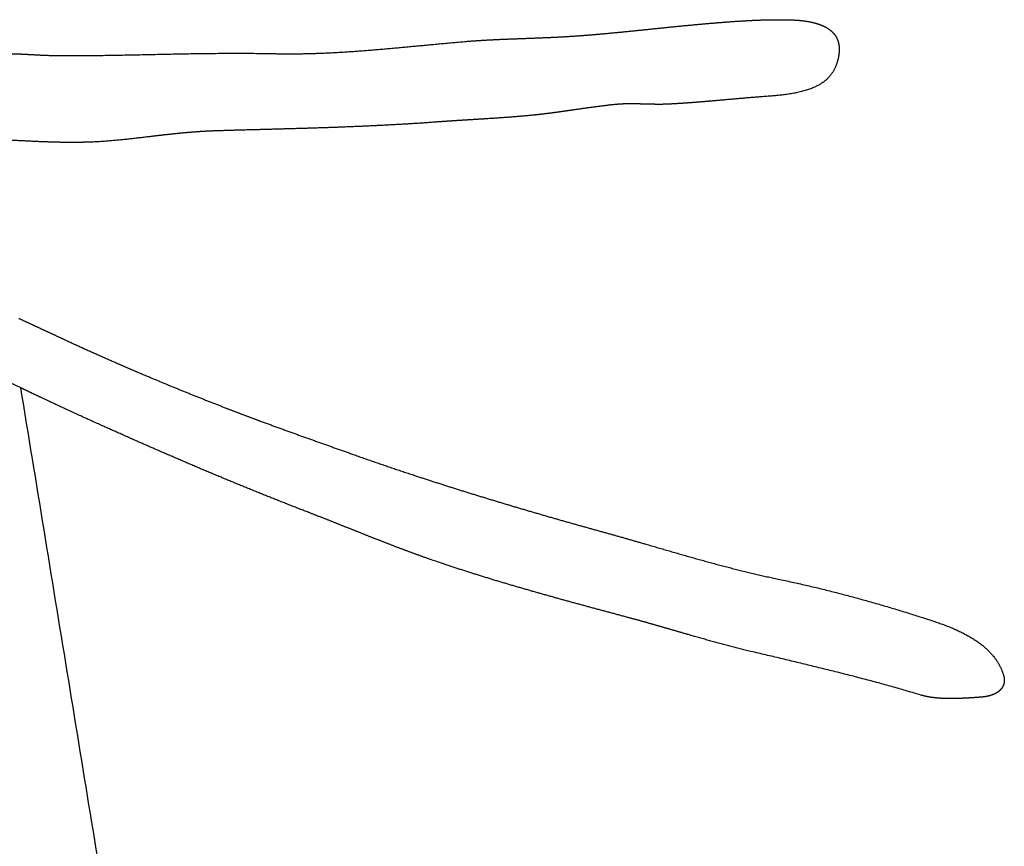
# Model space of a CAD drawing. Header units: millimetres. Extents: x 364 to 1163, y -230 to 1292.
# Tile 18 of 39: x 1051.175 to 1051.554, y -194.658 to -194.34. Entities that reach past the tile are written whole.
import ezdxf

# ---------------------------------------------------------------- set-up
doc = ezdxf.new("R2010")
doc.units = ezdxf.units.MM
doc.layers.add('Make2D$Visible$Curves', color=7, linetype='Continuous', true_color=0x000000)
doc.layers.add('Make2D$Visible$Tangents', color=7, linetype='Continuous', true_color=0x000000)

msp = doc.modelspace()

# ---------------------------------------------------------------- linework, layer by layer
at = {"layer": 'Make2D$Visible$Curves', "color": 18, "lineweight": -3, "true_color": 0x000000}
for points, weights, knots in [([(1051.38988, -194.34638), (1051.39377, -194.3461), (1051.39765, -194.34577), (1051.40153, -194.34541), (1051.40735, -194.34488), (1051.41317, -194.34428), (1051.41903, -194.34367), (1051.42489, -194.34307), (1051.43079, -194.34247), (1051.43674, -194.34193)], [3708.15499931, 3708.15057211, 3708.14607745, 3708.14165172, 3708.13501115, 3708.12852469, 3708.12263997, 3708.11675009, 3708.11146082, 3708.10722052], [-0.2835739, -0.2835739, -0.2835739, -0.2835739, -0.2127247, -0.2127247, -0.2127247, -0.1064172, -0.1064172, -0.1064172, 0, 0, 0, 0]), ([(1051.43674, -194.34193), (1051.44241, -194.34142), (1051.44813, -194.34093), (1051.45391, -194.34059), (1051.45682, -194.34042), (1051.45975, -194.34029), (1051.46269, -194.34022), (1051.46566, -194.34015), (1051.46863, -194.34014), (1051.47162, -194.34021)], [3708.10722052, 3708.10318859, 3708.09983365, 3708.09809243, 3708.09721452, 3708.09674699, 3708.09682122, 3708.09689587, 3708.09751949, 3708.09882939], [-0.2039628, -0.2039628, -0.2039628, -0.2039628, -0.102549, -0.102549, -0.102549, -0.0514243, -0.0514243, -0.0514243, 0, 0, 0, 0]), ([(1051.47162, -194.34021), (1051.47444, -194.34028), (1051.47732, -194.34051), (1051.48004, -194.34109), (1051.48159, -194.34143), (1051.48312, -194.34188), (1051.48446, -194.34248), (1051.48582, -194.34309), (1051.48704, -194.34386), (1051.48796, -194.34473), (1051.48878, -194.3455), (1051.4894, -194.34635), (1051.48984, -194.34722), (1051.49055, -194.34865), (1051.4908, -194.35017), (1051.4908, -194.35165), (1051.4908, -194.35233), (1051.49074, -194.35302), (1051.49064, -194.35371)], [3708.09882939, 3708.1000784, 3708.10261221, 3708.10748378, 3708.11028002, 3708.11393527, 3708.11849432, 3708.12308855, 3708.12876036, 3708.13493537, 3708.14039611, 3708.14635408, 3708.15235457, 3708.16215966, 3708.17231896, 3708.18213007, 3708.18669853, 3708.19123446, 3708.19572143], [0, 0, 0, 0, 0.0490256, 0.0490256, 0.0490256, 0.0771546, 0.0771546, 0.0771546, 0.1056199, 0.1056199, 0.1056199, 0.1306737, 0.1306737, 0.1306737, 0.1716481, 0.1716481, 0.1716481, 0.190586, 0.190586, 0.190586, 0.190586]), ([(1051.27334, -194.35323), (1051.27953, -194.35337), (1051.28567, -194.35327), (1051.29176, -194.35302), (1051.30094, -194.35264), (1051.31004, -194.35191), (1051.31921, -194.35108), (1051.32838, -194.35026), (1051.33763, -194.34933), (1051.34707, -194.34852)], [3708.36385756, 3708.35144349, 3708.33831535, 3708.32494348, 3708.3048159, 3708.28411771, 3708.26429725, 3708.24445623, 3708.22547044, 3708.20881704], [-0.4763996, -0.4763996, -0.4763996, -0.4763996, -0.3576471, -0.3576471, -0.3576471, -0.1789259, -0.1789259, -0.1789259, 0, 0, 0, 0]), ([(1051.34707, -194.34852), (1051.35051, -194.34824), (1051.35401, -194.34802), (1051.35754, -194.34785), (1051.36286, -194.34759), (1051.36825, -194.34742), (1051.37366, -194.34721), (1051.37907, -194.347), (1051.38449, -194.34676), (1051.38988, -194.34638)], [3708.20881704, 3708.20277985, 3708.19742267, 3708.19253658, 3708.18517827, 3708.17887653, 3708.17287361, 3708.16686714, 3708.16115678, 3708.15499931], [0, 0, 0, 0, 0.0652033, 0.0652033, 0.0652033, 0.1633813, 0.1633813, 0.1633813, 0.2616098, 0.2616098, 0.2616098, 0.2616098]), ([(1051.17149, -194.35323), (1051.17287, -194.35326), (1051.17427, -194.35331), (1051.17568, -194.35337), (1051.17709, -194.35344), (1051.17851, -194.35352), (1051.17993, -194.35359), (1051.18276, -194.35375), (1051.18561, -194.3539), (1051.18841, -194.35393)], [3708.66169659, 3708.65671581, 3708.6519044, 3708.64719694, 3708.64249037, 3708.63788619, 3708.63331244, 3708.6242135, 3708.61522874, 3708.60579827], [-0.1196571, -0.1196571, -0.1196571, -0.1196571, -0.089659, -0.089659, -0.089659, -0.0596699, -0.0596699, -0.0596699, 0, 0, 0, 0]), ([(1051.49064, -194.35371), (1051.49, -194.35801), (1051.4881, -194.36238), (1051.47803, -194.3681), (1051.47105, -194.36911), (1051.46422, -194.36959)], [3708.19572143, 3708.22399338, 3708.25200296, 3708.28634596, 3708.29112479, 3708.2933425], [0, 0, 0, 0, 0.1217477, 0.1217477, 0.2434953, 0.2434953, 0.2434953, 0.2434953]), ([(1051.4251, -194.37268), (1051.4217, -194.37285), (1051.41823, -194.37272), (1051.41478, -194.37264), (1051.41306, -194.37259), (1051.41135, -194.37256), (1051.40965, -194.37257), (1051.40794, -194.37259), (1051.40623, -194.37266), (1051.40459, -194.37283)], [3708.31690017, 3708.31903522, 3708.31940779, 3708.32023139, 3708.32064109, 3708.32115858, 3708.322068, 3708.32298479, 3708.32430881, 3708.32633335], [0, 0, 0, 0, 0.0603948, 0.0603948, 0.0603948, 0.0904041, 0.0904041, 0.0904041, 0.1207017, 0.1207017, 0.1207017, 0.1207017]), ([(1051.46422, -194.36959), (1051.45763, -194.37006), (1051.45111, -194.37066), (1051.44461, -194.37124), (1051.44136, -194.37152), (1051.43812, -194.3718), (1051.43487, -194.37205), (1051.43162, -194.3723), (1051.42836, -194.37252), (1051.4251, -194.37268)], [3708.2933425, 3708.29549398, 3708.29928033, 3708.30358224, 3708.3057355, 3708.30801781, 3708.31028561, 3708.31255394, 3708.31480811, 3708.31690017], [-0.2318108, -0.2318108, -0.2318108, -0.2318108, -0.1159569, -0.1159569, -0.1159569, -0.0579865, -0.0579865, -0.0579865, 0, 0, 0, 0]), ([(1051.40459, -194.37283), (1051.39922, -194.37337), (1051.39399, -194.37412), (1051.3888, -194.37487), (1051.3862, -194.37524), (1051.38361, -194.37562), (1051.38102, -194.37597), (1051.37842, -194.37631), (1051.37581, -194.37663), (1051.37318, -194.3769)], [3708.32633335, 3708.33288511, 3708.34129342, 3708.35014756, 3708.354582, 3708.35913199, 3708.36362771, 3708.36812463, 3708.37256849, 3708.37678332], [0, 0, 0, 0, 0.0986609, 0.0986609, 0.0986609, 0.1480401, 0.1480401, 0.1480401, 0.1974373, 0.1974373, 0.1974373, 0.1974373]), ([(1051.33656, -194.37951), (1051.32198, -194.38062), (1051.30744, -194.38128), (1051.29312, -194.38176), (1051.28594, -194.382), (1051.27881, -194.3822), (1051.27176, -194.38239), (1051.2647, -194.38258), (1051.25772, -194.38276), (1051.25084, -194.38297)], [3708.4365945, 3708.46424201, 3708.49297164, 3708.52427743, 3708.53997404, 3708.55632351, 3708.57350588, 3708.59071182, 3708.60876043, 3708.62781478], [-0.5583305, -0.5583305, -0.5583305, -0.5583305, -0.2796317, -0.2796317, -0.2796317, -0.1399159, -0.1399159, -0.1399159, 0, 0, 0, 0]), ([(1051.37318, -194.3769), (1051.36709, -194.37752), (1051.36093, -194.37795), (1051.35481, -194.37834), (1051.35174, -194.37853), (1051.34868, -194.37871), (1051.34564, -194.3789), (1051.34259, -194.37909), (1051.33956, -194.37929), (1051.33656, -194.37951)], [3708.37678332, 3708.38660305, 3708.39588389, 3708.40554063, 3708.41037019, 3708.41529496, 3708.42043073, 3708.4255688, 3708.43091922, 3708.4365945], [-0.2291738, -0.2291738, -0.2291738, -0.2291738, -0.1146088, -0.1146088, -0.1146088, -0.057319, -0.057319, -0.057319, 0, 0, 0, 0]), ([(1051.25084, -194.38297), (1051.24649, -194.38311), (1051.24227, -194.38341), (1051.23816, -194.38379), (1051.23405, -194.38418), (1051.23003, -194.38464), (1051.22606, -194.38511), (1051.21835, -194.38602), (1051.21077, -194.38695), (1051.20291, -194.38728)], [3708.62781478, 3708.63989545, 3708.65322732, 3708.66726512, 3708.68128984, 3708.69603755, 3708.71106805, 3708.74023588, 3708.77053693, 3708.79898741], [-0.3490714, -0.3490714, -0.3490714, -0.3490714, -0.2604055, -0.2604055, -0.2604055, -0.1718711, -0.1718711, -0.1718711, 0, 0, 0, 0]), ([(1051.20291, -194.38728), (1051.19995, -194.3874), (1051.19695, -194.38745), (1051.19393, -194.38743), (1051.19092, -194.38741), (1051.18789, -194.38733), (1051.18485, -194.38722), (1051.17883, -194.387), (1051.1728, -194.38664), (1051.16688, -194.38634)], [3708.79898741, 3708.80968636, 3708.82013485, 3708.83044408, 3708.84075148, 3708.85092377, 3708.86108248, 3708.88125612, 3708.90138566, 3708.92243147], [-0.2575976, -0.2575976, -0.2575976, -0.2575976, -0.1929567, -0.1929567, -0.1929567, -0.1283342, -0.1283342, -0.1283342, 0, 0, 0, 0]), ([(1051.17542, -194.48188), (1051.17035, -194.47945), (1051.16531, -194.47699), (1051.16029, -194.4745), (1051.14515, -194.46699), (1051.13024, -194.45922), (1051.11559, -194.45119)], [3709.59217159, 3709.59481516, 3709.59776269, 3709.60101176, 3709.61081067, 3709.62336212, 3709.63858248], [-0.3965685, -0.3965685, -0.3965685, -0.3965685, -0.2978419, -0.2978419, -0.2978419, 0, 0, 0, 0]), ([(1051.17479, -194.45519), (1051.17783, -194.45659), (1051.18087, -194.458), (1051.18392, -194.45942), (1051.18696, -194.46083), (1051.19002, -194.46225), (1051.19308, -194.46366), (1051.19918, -194.46647), (1051.2053, -194.46926), (1051.21147, -194.47196)], [3709.39788526, 3709.39607652, 3709.39454586, 3709.39322381, 3709.39190181, 3709.3907882, 3709.38981379, 3709.38787064, 3709.38648025, 3709.38510165], [-0.2351598, -0.2351598, -0.2351598, -0.2351598, -0.1762819, -0.1762819, -0.1762819, -0.1174082, -0.1174082, -0.1174082, 0, 0, 0, 0]), ([(1051.21147, -194.47196), (1051.21505, -194.47352), (1051.21865, -194.47507), (1051.22225, -194.4766), (1051.22765, -194.47889), (1051.23309, -194.48113), (1051.23854, -194.48334), (1051.24399, -194.48555), (1051.24947, -194.48772), (1051.25496, -194.48985)], [3709.38510165, 3709.38431598, 3709.38361653, 3709.38301661, 3709.38211636, 3709.38144021, 3709.38103214, 3709.3806239, 3709.38048393, 3709.38065489], [0, 0, 0, 0, 0.0681632, 0.0681632, 0.0681632, 0.17045, 0.17045, 0.17045, 0.2727797, 0.2727797, 0.2727797, 0.2727797]), ([(1051.20639, -194.49628), (1051.19861, -194.49278), (1051.19087, -194.48921), (1051.18319, -194.48558), (1051.18059, -194.48436), (1051.178, -194.48312), (1051.17542, -194.48188)], [3709.57988761, 3709.5820153, 3709.58484365, 3709.58836629, 3709.58955563, 3709.59082416, 3709.59217159], [0, 0, 0, 0, 0.1490504, 0.1490504, 0.1490504, 0.19937, 0.19937, 0.19937, 0.19937]), ([(1051.25496, -194.48985), (1051.25897, -194.49141), (1051.26299, -194.49293), (1051.26703, -194.49443), (1051.27308, -194.49667), (1051.27916, -194.49887), (1051.28525, -194.50105), (1051.29135, -194.50322), (1051.29746, -194.50538), (1051.30357, -194.50756)], [3709.38065489, 3709.38076132, 3709.38091157, 3709.38118554, 3709.38159666, 3709.3822869, 3709.3835181, 3709.38475021, 3709.38652469, 3709.38909259], [-0.2987595, -0.2987595, -0.2987595, -0.2987595, -0.2241174, -0.2241174, -0.2241174, -0.112103, -0.112103, -0.112103, 0, 0, 0, 0]), ([(1051.28638, -194.52989), (1051.27285, -194.52469), (1051.25943, -194.51924), (1051.24612, -194.51362), (1051.23945, -194.5108), (1051.2328, -194.50794), (1051.22618, -194.50505), (1051.21956, -194.50216), (1051.21296, -194.49923), (1051.20639, -194.49628)], [3709.58567171, 3709.58093586, 3709.57767983, 3709.5765046, 3709.57591552, 3709.57584964, 3709.57638603, 3709.57692288, 3709.57806326, 3709.57988761], [-0.5019975, -0.5019975, -0.5019975, -0.5019975, -0.251347, -0.251347, -0.251347, -0.1257286, -0.1257286, -0.1257286, 0, 0, 0, 0]), ([(1051.30357, -194.50756), (1051.31142, -194.51035), (1051.31931, -194.51304), (1051.32724, -194.51566), (1051.33914, -194.51958), (1051.35111, -194.52332), (1051.36312, -194.52691), (1051.37516, -194.53051), (1051.38724, -194.53396), (1051.39934, -194.53729)], [3709.38909259, 3709.39238002, 3709.39606631, 3709.40024274, 3709.4065179, 3709.41390377, 3709.42268327, 3709.43147944, 3709.44167943, 3709.45352962], [-0.5772275, -0.5772275, -0.5772275, -0.5772275, -0.4332156, -0.4332156, -0.4332156, -0.2168157, -0.2168157, -0.2168157, 0, 0, 0, 0]), ([(1051.33644, -194.54909), (1051.32798, -194.54622), (1051.31963, -194.54302), (1051.31132, -194.53975), (1051.30716, -194.53811), (1051.30301, -194.53645), (1051.29886, -194.5348), (1051.2947, -194.53314), (1051.29054, -194.5315), (1051.28638, -194.52989)], [3709.61811764, 3709.61270435, 3709.60608926, 3709.60006961, 3709.59705844, 3709.59419638, 3709.59171778, 3709.58923736, 3709.58714055, 3709.58567171], [-0.3088144, -0.3088144, -0.3088144, -0.3088144, -0.1544557, -0.1544557, -0.1544557, -0.0772605, -0.0772605, -0.0772605, 0, 0, 0, 0]), ([(1051.39934, -194.53729), (1051.40501, -194.53886), (1051.41066, -194.54048), (1051.41628, -194.54211), (1051.42474, -194.54456), (1051.43316, -194.54703), (1051.44163, -194.54933), (1051.45011, -194.55163), (1051.45865, -194.55378), (1051.46728, -194.55557)], [3709.45352962, 3709.45906935, 3709.46559535, 3709.47268818, 3709.4833428, 3709.49527694, 3709.50721164, 3709.51915675, 3709.531116, 3709.54187471], [-0.4069359, -0.4069359, -0.4069359, -0.4069359, -0.3053486, -0.3053486, -0.3053486, -0.1527643, -0.1527643, -0.1527643, 0, 0, 0, 0]), ([(1051.40925, -194.5703), (1051.39706, -194.56704), (1051.38485, -194.56377), (1051.3727, -194.56029), (1051.36662, -194.55856), (1051.36055, -194.55677), (1051.35451, -194.55491), (1051.34846, -194.55305), (1051.34244, -194.55111), (1051.33644, -194.54909)], [3709.6711747, 3709.65929759, 3709.649792, 3709.64140235, 3709.63720075, 3709.63327544, 3709.6294546, 3709.62563171, 3709.62191273, 3709.61811764], [0, 0, 0, 0, 0.2179864, 0.2179864, 0.2179864, 0.3271354, 0.3271354, 0.3271354, 0.4363452, 0.4363452, 0.4363452, 0.4363452]), ([(1051.45609, -194.58326), (1051.4482, -194.58139), (1051.44042, -194.5792), (1051.43266, -194.57696), (1051.42877, -194.57583), (1051.42489, -194.5747), (1051.42099, -194.57358), (1051.4171, -194.57245), (1051.41318, -194.57135), (1051.40925, -194.5703)], [3709.73163408, 3709.72163818, 3709.71037783, 3709.6996779, 3709.69432752, 3709.68911631, 3709.68428518, 3709.67944929, 3709.67499254, 3709.6711747], [-0.2810722, -0.2810722, -0.2810722, -0.2810722, -0.1405626, -0.1405626, -0.1405626, -0.0703217, -0.0703217, -0.0703217, 0, 0, 0, 0]), ([(1051.52768, -194.57196), (1051.53424, -194.57412), (1051.54031, -194.57684), (1051.54972, -194.58386), (1051.55282, -194.58814), (1051.55413, -194.59268)], [3709.66158125, 3709.67912314, 3709.70074636, 3709.75330666, 3709.78388042, 3709.81477366], [0, 0, 0, 0, 0.1263237, 0.1263237, 0.2526473, 0.2526473, 0.2526473, 0.2526473]), ([(1051.55413, -194.59268), (1051.55442, -194.59367), (1051.55449, -194.5947), (1051.55427, -194.5957), (1051.5541, -194.59642), (1051.55377, -194.59715), (1051.55326, -194.5978), (1051.55274, -194.59846), (1051.552, -194.59907), (1051.55112, -194.59955), (1051.55036, -194.59997), (1051.54947, -194.6003), (1051.54853, -194.60054), (1051.54755, -194.60079), (1051.5465, -194.60095), (1051.54545, -194.60103)], [3709.81477366, 3709.82152458, 3709.8283909, 3709.83480519, 3709.83947433, 3709.84400082, 3709.84795942, 3709.85194643, 3709.8554509, 3709.85802494, 3709.86024228, 3709.8618383, 3709.86280167, 3709.86381271, 3709.86416892, 3709.86404236], [0, 0, 0, 0, 0.0278358, 0.0278358, 0.0278358, 0.0480939, 0.0480939, 0.0480939, 0.0685848, 0.0685848, 0.0685848, 0.0861638, 0.0861638, 0.0861638, 0.1045583, 0.1045583, 0.1045583, 0.1045583]), ([(1051.54545, -194.60103), (1051.54339, -194.60119), (1051.54133, -194.60134), (1051.53926, -194.60144), (1051.53718, -194.60155), (1051.5351, -194.60161), (1051.53302, -194.60159), (1051.53012, -194.60155), (1051.52716, -194.60136), (1051.52437, -194.60078), (1051.52365, -194.60063), (1051.52294, -194.60045), (1051.52225, -194.60024)], [3709.86404236, 3709.86381398, 3709.86359172, 3709.86313727, 3709.86268249, 3709.86200448, 3709.86081946, 3709.85916895, 3709.8565584, 3709.85158923, 3709.85030593, 3709.84885497, 3709.84721419], [0, 0, 0, 0, 0.0358419, 0.0358419, 0.0358419, 0.0717315, 0.0717315, 0.0717315, 0.1220661, 0.1220661, 0.1220661, 0.1349846, 0.1349846, 0.1349846, 0.1349846])]:
    msp.add_rational_spline(points, weights, degree=3, knots=knots, dxfattribs=at)
for points, weights in [([(1051.18841, -194.35393), (1051.21558, -194.35425), (1051.24306, -194.35258), (1051.27334, -194.35323)], [3708.60579827, 3708.51408084, 3708.42456638, 3708.36385756]), ([(1051.46728, -194.55557), (1051.48821, -194.55992), (1051.5084, -194.56558), (1051.52768, -194.57196)], [3709.54187471, 3709.5679297, 3709.60993778, 3709.66158125]), ([(1051.52225, -194.60024), (1051.50093, -194.59379), (1051.47855, -194.58856), (1051.45609, -194.58326)], [3709.84721419, 3709.79629045, 3709.7600239, 3709.73163408])]:
    msp.add_rational_spline(points, weights, degree=3, dxfattribs=at)
at = {"layer": 'Make2D$Visible$Tangents', "color": 18, "lineweight": -3, "true_color": 0x000000}
msp.add_rational_spline([(1051.17542, -194.48188), (1051.31823, -195.3554)], [3709.59217159, 3715.46672552], degree=1, dxfattribs=at)

doc.saveas('drawing.dxf')
